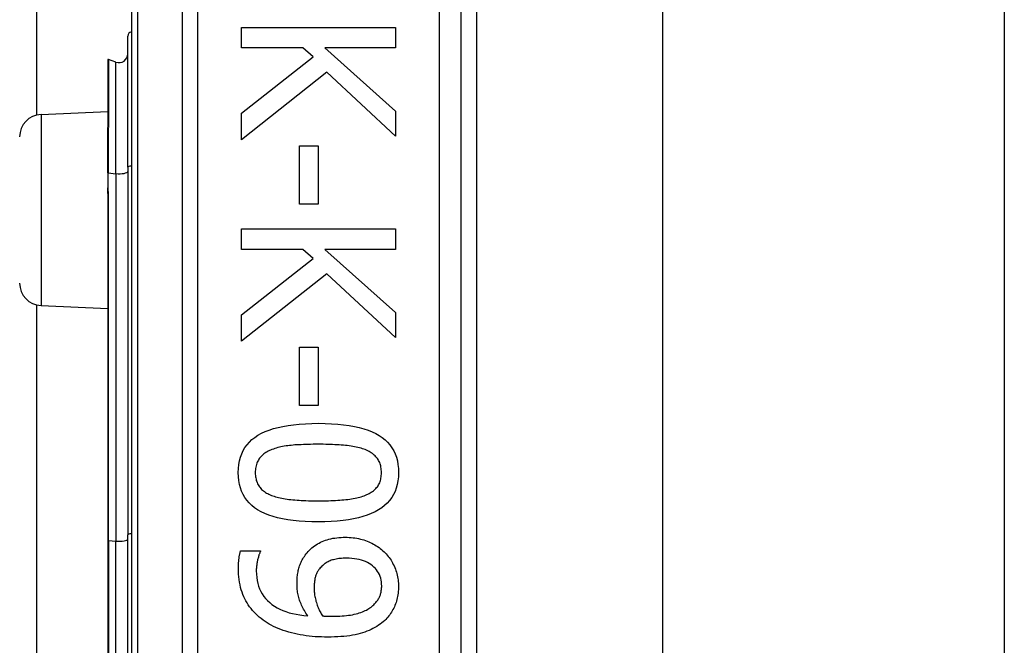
# Model space of a CAD drawing. Header units: inches. Extents: x 4 to 76.4, y 5.6 to 49.6.
# Tile 14 of 56: x 22.295 to 23.369, y 23.376 to 24.058. Entities that reach past the tile are written whole.
import ezdxf

# ---------------------------------------------------------------- set-up
doc = ezdxf.new("R2010")
doc.units = ezdxf.units.IN
doc.header["$LTSCALE"] = 4.856739
doc.header["$MEASUREMENT"] = 0
doc.layers.add('Visible Edges(ANSI)', color=7, linetype='Continuous', lineweight=25)
doc.layers.add('Visible Tangent Edges(ANSI)', color=7, linetype='Continuous', lineweight=25)

msp = doc.modelspace()

# ---------------------------------------------------------------- linework, layer by layer
at = {"layer": 'Visible Edges(ANSI)'}
for p, q in [((22.3135, 23.9539), (22.3135, 31.7954)), ((22.4167, 24.5709), (22.4167, 22.2767)), ((22.7766, 22.5096), (22.7766, 24.338)), ((22.7934, 24.1893), (22.7934, 22.6582)), ((22.9963, 24.174), (22.9963, 22.6735)), ((23.3692, 24.174), (23.3692, 22.6735)), ((22.5368, 24.0494), (22.7048, 24.0494)), ((22.5368, 24.0271), (22.5368, 24.0494)), ((22.7048, 24.0494), (22.7048, 24.0271)), ((22.4127, 23.897), (22.4127, 24.04)), ((22.6039, 24.0271), (22.5368, 24.0271)), ((22.6149, 24.0173), (22.6039, 24.0271)), ((22.6276, 24.0271), (22.7048, 23.9582)), ((22.7048, 24.0271), (22.6276, 24.0271)), ((22.3998, 24.0117), (22.3915, 24.0147)), ((22.5368, 23.9559), (22.6149, 24.0173)), ((22.3909, 24.0142), (22.3909, 23.9403)), ((22.6298, 24.0006), (22.5368, 23.9269)), ((22.7048, 23.931), (22.6298, 24.0006)), ((22.3181, 23.9546), (22.3909, 23.9578)), ((22.5368, 23.9269), (22.5368, 23.9559)), ((22.7048, 23.9582), (22.7048, 23.931)), ((22.3909, 23.9403), (22.3909, 23.9395)), ((22.3909, 23.8908), (22.3909, 23.9395)), ((22.6001, 23.9204), (22.6205, 23.9204)), ((22.6001, 23.8568), (22.6001, 23.9204)), ((22.6205, 23.9204), (22.6205, 23.8568)), ((22.4127, 23.897), (22.4127, 23.4961)), ((22.3909, 23.8908), (22.3909, 23.8751)), ((22.3909, 23.8751), (22.3909, 23.8682)), ((22.3909, 23.8682), (22.3909, 23.4898)), ((22.6205, 23.8568), (22.6001, 23.8568)), ((22.5368, 23.8297), (22.7048, 23.8297)), ((22.5368, 23.8074), (22.5368, 23.8297)), ((22.7048, 23.8297), (22.7048, 23.8074)), ((22.6039, 23.8074), (22.5368, 23.8074)), ((22.6149, 23.7976), (22.6039, 23.8074)), ((22.6276, 23.8074), (22.7048, 23.7385)), ((22.7048, 23.8074), (22.6276, 23.8074)), ((22.5368, 23.7362), (22.6149, 23.7976)), ((22.6298, 23.7809), (22.5368, 23.7072)), ((22.7048, 23.7113), (22.6298, 23.7809)), ((22.3135, 23.1007), (22.3135, 23.7469)), ((22.3181, 23.7462), (22.3909, 23.7431)), ((22.5368, 23.7072), (22.5368, 23.7362)), ((22.7048, 23.7385), (22.7048, 23.7113)), ((22.6001, 23.7007), (22.6205, 23.7007)), ((22.6001, 23.6371), (22.6001, 23.7007)), ((22.6205, 23.7007), (22.6205, 23.6371)), ((22.6205, 23.6371), (22.6001, 23.6371)), ((22.3909, 23.4898), (22.3909, 23.3578)), ((22.4127, 23.3514), (22.4127, 23.4961)), ((22.5358, 23.4788), (22.5575, 23.4788)), ((22.5575, 23.4788), (22.5575, 23.4778))]:
    msp.add_line(p, q, dxfattribs=at)
at = {"layer": 'Visible Edges(ANSI)', "flags": 128}
for points in [[(22.5333, 23.5639), (22.5334, 23.5684), (22.5339, 23.5728), (22.5346, 23.5769), (22.5357, 23.5808), (22.537, 23.5845), (22.5387, 23.588), (22.5406, 23.5913), (22.5429, 23.5944), (22.5454, 23.5973), (22.5482, 23.5999), (22.5514, 23.6024), (22.5548, 23.6047), (22.5586, 23.6068), (22.5627, 23.6087), (22.567, 23.6104), (22.5717, 23.6119), (22.5767, 23.6133), (22.5821, 23.6144), (22.5877, 23.6154), (22.5937, 23.6162), (22.5999, 23.6169), (22.6065, 23.6173), (22.6134, 23.6176), (22.6206, 23.6177)], [(22.6206, 23.6177), (22.6281, 23.6176), (22.6351, 23.6173), (22.6418, 23.6169), (22.6482, 23.6162), (22.6543, 23.6154), (22.66, 23.6144), (22.6654, 23.6132), (22.6704, 23.6118), (22.6751, 23.6103), (22.6794, 23.6086), (22.6835, 23.6066), (22.6871, 23.6045), (22.6905, 23.6023), (22.6936, 23.5998), (22.6963, 23.5971), (22.6988, 23.5942), (22.701, 23.5911), (22.7029, 23.5878), (22.7045, 23.5843), (22.7058, 23.5807), (22.7069, 23.5768), (22.7076, 23.5727), (22.708, 23.5684), (22.7082, 23.5639)], [(22.57, 23.5891), (22.5686, 23.5885), (22.5672, 23.5879), (22.5659, 23.5873), (22.5647, 23.5866), (22.5635, 23.5859), (22.5623, 23.5851), (22.5612, 23.5843), (22.5602, 23.5835), (22.5592, 23.5826), (22.5583, 23.5817), (22.5574, 23.5808), (22.5566, 23.5798), (22.5559, 23.5787), (22.5552, 23.5777), (22.5546, 23.5765), (22.554, 23.5753), (22.5535, 23.5741), (22.5531, 23.5728), (22.5527, 23.5714), (22.5524, 23.57), (22.5522, 23.5686), (22.552, 23.5671), (22.5519, 23.5655), (22.5519, 23.5639)], [(22.6206, 23.5948), (22.6177, 23.5948), (22.6149, 23.5948), (22.6122, 23.5947), (22.6095, 23.5947), (22.6069, 23.5946), (22.6044, 23.5945), (22.602, 23.5944), (22.5997, 23.5943), (22.5974, 23.5942), (22.5952, 23.5941), (22.5931, 23.5939), (22.5911, 23.5937), (22.5892, 23.5935), (22.5872, 23.5933), (22.5854, 23.593), (22.5835, 23.5927), (22.5817, 23.5924), (22.5799, 23.592), (22.5782, 23.5916), (22.5765, 23.5912), (22.5748, 23.5907), (22.5732, 23.5902), (22.5716, 23.5897), (22.57, 23.5891)], [(22.6718, 23.589), (22.6704, 23.5895), (22.6688, 23.59), (22.6673, 23.5905), (22.6656, 23.591), (22.6639, 23.5914), (22.6621, 23.5918), (22.6603, 23.5922), (22.6584, 23.5925), (22.6564, 23.5928), (22.6544, 23.5931), (22.6523, 23.5934), (22.6502, 23.5936), (22.648, 23.5938), (22.6457, 23.594), (22.6434, 23.5941), (22.6411, 23.5943), (22.6387, 23.5944), (22.6363, 23.5945), (22.6338, 23.5946), (22.6312, 23.5947), (22.6287, 23.5947), (22.626, 23.5948), (22.6234, 23.5948), (22.6206, 23.5948)], [(22.6895, 23.5639), (22.6895, 23.5655), (22.6894, 23.567), (22.6892, 23.5684), (22.689, 23.5698), (22.6887, 23.5712), (22.6884, 23.5725), (22.688, 23.5737), (22.6876, 23.575), (22.687, 23.5761), (22.6864, 23.5773), (22.6858, 23.5783), (22.6851, 23.5794), (22.6843, 23.5804), (22.6835, 23.5813), (22.6826, 23.5822), (22.6817, 23.5831), (22.6806, 23.584), (22.6796, 23.5848), (22.6784, 23.5856), (22.6772, 23.5863), (22.676, 23.587), (22.6746, 23.5877), (22.6733, 23.5884), (22.6718, 23.589)], [(22.6208, 23.5103), (22.6134, 23.5104), (22.6064, 23.5107), (22.5997, 23.5111), (22.5933, 23.5117), (22.5873, 23.5126), (22.5816, 23.5136), (22.5762, 23.5148), (22.5712, 23.5161), (22.5665, 23.5177), (22.5622, 23.5194), (22.5581, 23.5213), (22.5544, 23.5234), (22.551, 23.5257), (22.548, 23.5282), (22.5452, 23.5309), (22.5427, 23.5338), (22.5405, 23.5368), (22.5386, 23.5401), (22.5369, 23.5436), (22.5356, 23.5473), (22.5346, 23.5511), (22.5339, 23.5552), (22.5334, 23.5595), (22.5333, 23.5639)], [(22.5519, 23.5639), (22.5519, 23.5624), (22.552, 23.5609), (22.5522, 23.5595), (22.5524, 23.5581), (22.5527, 23.5568), (22.553, 23.5555), (22.5534, 23.5542), (22.5539, 23.553), (22.5544, 23.5518), (22.555, 23.5507), (22.5556, 23.5496), (22.5563, 23.5486), (22.5571, 23.5476), (22.5579, 23.5467), (22.5588, 23.5457), (22.5598, 23.5449), (22.5608, 23.544), (22.5619, 23.5432), (22.563, 23.5424), (22.5642, 23.5417), (22.5655, 23.541), (22.5668, 23.5404), (22.5682, 23.5397), (22.5696, 23.5391)], [(22.7082, 23.5639), (22.708, 23.5594), (22.7076, 23.5551), (22.7068, 23.551), (22.7057, 23.5471), (22.7044, 23.5434), (22.7027, 23.5399), (22.7008, 23.5367), (22.6985, 23.5336), (22.6959, 23.5307), (22.693, 23.528), (22.6899, 23.5256), (22.6864, 23.5233), (22.6826, 23.5212), (22.6785, 23.5193), (22.6741, 23.5176), (22.6694, 23.5161), (22.6644, 23.5147), (22.6591, 23.5135), (22.6535, 23.5125), (22.6476, 23.5117), (22.6413, 23.5111), (22.6348, 23.5106), (22.6279, 23.5104), (22.6208, 23.5103)], [(22.6721, 23.5393), (22.6735, 23.5399), (22.6748, 23.5405), (22.6761, 23.5411), (22.6774, 23.5418), (22.6785, 23.5426), (22.6796, 23.5433), (22.6807, 23.5441), (22.6817, 23.5449), (22.6826, 23.5458), (22.6835, 23.5467), (22.6843, 23.5476), (22.6851, 23.5486), (22.6858, 23.5496), (22.6864, 23.5507), (22.687, 23.5518), (22.6876, 23.5529), (22.688, 23.5541), (22.6884, 23.5554), (22.6887, 23.5567), (22.689, 23.558), (22.6892, 23.5594), (22.6894, 23.5609), (22.6895, 23.5624), (22.6895, 23.5639)], [(22.5696, 23.5391), (22.571, 23.5386), (22.5725, 23.5381), (22.574, 23.5376), (22.5756, 23.5372), (22.5773, 23.5368), (22.579, 23.5364), (22.5808, 23.536), (22.5827, 23.5356), (22.5846, 23.5353), (22.5866, 23.535), (22.5886, 23.5348), (22.5907, 23.5345), (22.5929, 23.5343), (22.5951, 23.5341), (22.5974, 23.5339), (22.5997, 23.5338), (22.6021, 23.5336), (22.6046, 23.5335), (22.6072, 23.5334), (22.6098, 23.5333), (22.6124, 23.5332), (22.6151, 23.5332), (22.6179, 23.5332), (22.6208, 23.5332)], [(22.6208, 23.5332), (22.6236, 23.5332), (22.6264, 23.5332), (22.6291, 23.5332), (22.6318, 23.5333), (22.6344, 23.5334), (22.6369, 23.5335), (22.6394, 23.5336), (22.6418, 23.5338), (22.6441, 23.5339), (22.6464, 23.5341), (22.6486, 23.5343), (22.6508, 23.5345), (22.6529, 23.5348), (22.6549, 23.535), (22.6569, 23.5353), (22.6588, 23.5357), (22.6607, 23.536), (22.6625, 23.5364), (22.6642, 23.5368), (22.6659, 23.5372), (22.6675, 23.5377), (22.6691, 23.5382), (22.6706, 23.5387), (22.6721, 23.5393)], [(22.6073, 23.4752), (22.6085, 23.4766), (22.6097, 23.478), (22.611, 23.4794), (22.6123, 23.4807), (22.6137, 23.4819), (22.6152, 23.4831), (22.6166, 23.4842), (22.6182, 23.4852), (22.6197, 23.4862), (22.6214, 23.4871), (22.6231, 23.488), (22.6248, 23.4888), (22.6266, 23.4895), (22.6284, 23.4902), (22.6303, 23.4908), (22.6323, 23.4914), (22.6343, 23.4918), (22.6364, 23.4923), (22.6386, 23.4926), (22.6408, 23.4929), (22.643, 23.4931), (22.6454, 23.4933), (22.6477, 23.4934), (22.6502, 23.4934)], [(22.6502, 23.4934), (22.6523, 23.4934), (22.6544, 23.4933), (22.6565, 23.4931), (22.6586, 23.4929), (22.6606, 23.4927), (22.6626, 23.4924), (22.6645, 23.492), (22.6665, 23.4915), (22.6684, 23.491), (22.6702, 23.4905), (22.6721, 23.4899), (22.6739, 23.4892), (22.6756, 23.4885), (22.6774, 23.4877), (22.6791, 23.4869), (22.6807, 23.486), (22.6823, 23.4851), (22.6839, 23.4842), (22.6854, 23.4832), (22.6869, 23.4822), (22.6883, 23.4811), (22.6897, 23.48), (22.6911, 23.4788), (22.6924, 23.4776)], [(22.5335, 23.4598), (22.5335, 23.4605), (22.5335, 23.4613), (22.5336, 23.4621), (22.5336, 23.4629), (22.5336, 23.4636), (22.5337, 23.4644), (22.5337, 23.4652), (22.5337, 23.4661), (22.5338, 23.4669), (22.5339, 23.4677), (22.5339, 23.4685), (22.534, 23.4694), (22.5341, 23.4702), (22.5342, 23.4711), (22.5343, 23.4719), (22.5344, 23.4727), (22.5346, 23.4735), (22.5347, 23.4743), (22.5349, 23.4751), (22.535, 23.4759), (22.5352, 23.4766), (22.5354, 23.4774), (22.5356, 23.4781), (22.5358, 23.4788)], [(22.5575, 23.4778), (22.5572, 23.4773), (22.557, 23.4767), (22.5567, 23.4761), (22.5564, 23.4755), (22.5562, 23.4748), (22.5559, 23.4741), (22.5557, 23.4734), (22.5554, 23.4726), (22.5552, 23.4717), (22.5549, 23.4708), (22.5547, 23.4699), (22.5544, 23.4689), (22.5542, 23.4679), (22.554, 23.4669), (22.5538, 23.4659), (22.5536, 23.4649), (22.5535, 23.4639), (22.5534, 23.4629), (22.5532, 23.4619), (22.5532, 23.4609), (22.5531, 23.4599), (22.553, 23.4588), (22.553, 23.4578), (22.553, 23.4568)], [(22.6924, 23.4776), (22.6936, 23.4764), (22.6948, 23.4752), (22.6959, 23.474), (22.697, 23.4726), (22.698, 23.4713), (22.699, 23.4699), (22.7, 23.4684), (22.7009, 23.4669), (22.7017, 23.4654), (22.7025, 23.4638), (22.7033, 23.4622), (22.704, 23.4605), (22.7047, 23.4588), (22.7053, 23.4572), (22.7058, 23.4555), (22.7063, 23.4538), (22.7068, 23.4521), (22.7071, 23.4503), (22.7074, 23.4486), (22.7077, 23.4469), (22.7079, 23.4452), (22.708, 23.4435), (22.7081, 23.4418), (22.7082, 23.4401)], [(22.5974, 23.4428), (22.5974, 23.4443), (22.5974, 23.4458), (22.5975, 23.4473), (22.5976, 23.4488), (22.5977, 23.4502), (22.5979, 23.4516), (22.5981, 23.453), (22.5983, 23.4544), (22.5985, 23.4558), (22.5988, 23.4571), (22.5991, 23.4584), (22.5994, 23.4597), (22.5998, 23.461), (22.6002, 23.4623), (22.6007, 23.4636), (22.6012, 23.4649), (22.6018, 23.4661), (22.6024, 23.4674), (22.6031, 23.4687), (22.6038, 23.47), (22.6046, 23.4713), (22.6055, 23.4726), (22.6064, 23.4739), (22.6073, 23.4752)], [(22.6511, 23.4705), (22.6494, 23.4705), (22.6477, 23.4705), (22.6461, 23.4704), (22.6445, 23.4702), (22.6429, 23.4701), (22.6415, 23.4699), (22.64, 23.4696), (22.6386, 23.4693), (22.6373, 23.469), (22.636, 23.4687), (22.6348, 23.4683), (22.6336, 23.4678), (22.6325, 23.4673), (22.6314, 23.4668), (22.6303, 23.4663), (22.6293, 23.4656), (22.6283, 23.465), (22.6273, 23.4643), (22.6263, 23.4635), (22.6254, 23.4627), (22.6244, 23.4619), (22.6236, 23.461), (22.6227, 23.4601), (22.6219, 23.4591)], [(22.6898, 23.4402), (22.6897, 23.4425), (22.6895, 23.4447), (22.6892, 23.4468), (22.6887, 23.4488), (22.6881, 23.4508), (22.6873, 23.4527), (22.6864, 23.4545), (22.6854, 23.4562), (22.6842, 23.4578), (22.6829, 23.4594), (22.6814, 23.4609), (22.6799, 23.4623), (22.6781, 23.4636), (22.6763, 23.4648), (22.6743, 23.4659), (22.6722, 23.4669), (22.67, 23.4677), (22.6677, 23.4685), (22.6653, 23.4691), (22.6627, 23.4696), (22.66, 23.47), (22.6571, 23.4703), (22.6542, 23.4705), (22.6511, 23.4705)], [(22.5603, 23.403), (22.5582, 23.4047), (22.5562, 23.4064), (22.5542, 23.4081), (22.5523, 23.4099), (22.5505, 23.4118), (22.5488, 23.4137), (22.5472, 23.4157), (22.5457, 23.4177), (22.5442, 23.4197), (22.5429, 23.4219), (22.5416, 23.4241), (22.5404, 23.4263), (22.5393, 23.4286), (22.5383, 23.431), (22.5374, 23.4335), (22.5366, 23.4361), (22.5359, 23.4387), (22.5353, 23.4415), (22.5347, 23.4443), (22.5343, 23.4472), (22.534, 23.4502), (22.5337, 23.4533), (22.5336, 23.4565), (22.5335, 23.4598)], [(22.553, 23.4568), (22.5531, 23.4532), (22.5534, 23.4497), (22.5539, 23.4464), (22.5546, 23.4431), (22.5555, 23.4401), (22.5566, 23.4371), (22.558, 23.4343), (22.5595, 23.4316), (22.5612, 23.429), (22.5631, 23.4266), (22.5652, 23.4243), (22.5676, 23.4222), (22.5701, 23.4201), (22.5728, 23.4183), (22.5756, 23.4165), (22.5786, 23.415), (22.5818, 23.4135), (22.5852, 23.4123), (22.5888, 23.4111), (22.5925, 23.4102), (22.5964, 23.4094), (22.6004, 23.4087), (22.6047, 23.4082), (22.6091, 23.4078)], [(22.6219, 23.4591), (22.6213, 23.4584), (22.6208, 23.4576), (22.6203, 23.4569), (22.6198, 23.4561), (22.6193, 23.4553), (22.6189, 23.4545), (22.6186, 23.4537), (22.6182, 23.4528), (22.6179, 23.452), (22.6176, 23.4511), (22.6174, 23.4503), (22.6172, 23.4494), (22.617, 23.4485), (22.6168, 23.4476), (22.6167, 23.4466), (22.6165, 23.4457), (22.6164, 23.4447), (22.6163, 23.4438), (22.6162, 23.4428), (22.6161, 23.4418), (22.6161, 23.4408), (22.6161, 23.4398), (22.616, 23.4388), (22.616, 23.4377)], [(22.6091, 23.4078), (22.6081, 23.4093), (22.6071, 23.4108), (22.6062, 23.4122), (22.6054, 23.4137), (22.6046, 23.4151), (22.6038, 23.4166), (22.6031, 23.418), (22.6024, 23.4194), (22.6018, 23.4208), (22.6012, 23.4222), (22.6006, 23.4236), (22.6002, 23.4249), (22.5997, 23.4263), (22.5993, 23.4277), (22.5989, 23.4291), (22.5986, 23.4306), (22.5983, 23.432), (22.5981, 23.4335), (22.5979, 23.435), (22.5977, 23.4365), (22.5975, 23.438), (22.5974, 23.4396), (22.5974, 23.4412), (22.5974, 23.4428)], [(22.616, 23.4377), (22.616, 23.4365), (22.6161, 23.4353), (22.6162, 23.4341), (22.6163, 23.4328), (22.6165, 23.4315), (22.6166, 23.4303), (22.6169, 23.429), (22.6171, 23.4276), (22.6174, 23.4263), (22.6178, 23.425), (22.6181, 23.4236), (22.6185, 23.4222), (22.619, 23.4209), (22.6194, 23.4195), (22.6199, 23.4182), (22.6204, 23.4169), (22.6209, 23.4157), (22.6215, 23.4144), (22.6221, 23.4132), (22.6226, 23.4121), (22.6233, 23.4109), (22.6239, 23.4098), (22.6246, 23.4087), (22.6253, 23.4077)], [(22.6803, 23.4191), (22.6811, 23.4199), (22.682, 23.4207), (22.6828, 23.4216), (22.6835, 23.4224), (22.6842, 23.4232), (22.6849, 23.424), (22.6855, 23.4249), (22.686, 23.4257), (22.6865, 23.4266), (22.687, 23.4274), (22.6874, 23.4282), (22.6877, 23.4291), (22.6881, 23.43), (22.6884, 23.4308), (22.6886, 23.4317), (22.6889, 23.4326), (22.6891, 23.4335), (22.6893, 23.4344), (22.6894, 23.4354), (22.6896, 23.4363), (22.6897, 23.4373), (22.6897, 23.4382), (22.6898, 23.4392), (22.6898, 23.4402)], [(22.7082, 23.4401), (22.7081, 23.4381), (22.7081, 23.4363), (22.7079, 23.4344), (22.7077, 23.4326), (22.7075, 23.4308), (22.7072, 23.429), (22.7068, 23.4273), (22.7064, 23.4256), (22.706, 23.4239), (22.7055, 23.4223), (22.7049, 23.4207), (22.7043, 23.4191), (22.7036, 23.4175), (22.7029, 23.416), (22.7021, 23.4146), (22.7013, 23.4131), (22.7005, 23.4117), (22.6995, 23.4103), (22.6986, 23.409), (22.6976, 23.4077), (22.6965, 23.4064), (22.6954, 23.4051), (22.6943, 23.4039), (22.6931, 23.4028)], [(22.6359, 23.4073), (22.6387, 23.4073), (22.6414, 23.4073), (22.644, 23.4074), (22.6465, 23.4076), (22.649, 23.4078), (22.6513, 23.408), (22.6536, 23.4083), (22.6558, 23.4086), (22.6579, 23.409), (22.6599, 23.4094), (22.6618, 23.4099), (22.6637, 23.4104), (22.6654, 23.4109), (22.6671, 23.4115), (22.6687, 23.4121), (22.6703, 23.4127), (22.6718, 23.4134), (22.6732, 23.4141), (22.6745, 23.4149), (22.6758, 23.4156), (22.677, 23.4165), (22.6782, 23.4173), (22.6793, 23.4182), (22.6803, 23.4191)], [(22.6309, 23.3845), (22.6274, 23.3846), (22.624, 23.3847), (22.6206, 23.3848), (22.6172, 23.385), (22.6139, 23.3853), (22.6106, 23.3857), (22.6073, 23.3861), (22.6041, 23.3866), (22.6008, 23.3872), (22.5977, 23.3878), (22.5945, 23.3885), (22.5914, 23.3892), (22.5883, 23.39), (22.5853, 23.3909), (22.5824, 23.3918), (22.5796, 23.3928), (22.5769, 23.3939), (22.5743, 23.395), (22.5718, 23.3962), (22.5693, 23.3974), (22.5669, 23.3987), (22.5647, 23.4001), (22.5625, 23.4015), (22.5603, 23.403)], [(22.6253, 23.4077), (22.6256, 23.4076), (22.6259, 23.4076), (22.6262, 23.4076), (22.6265, 23.4076), (22.6268, 23.4075), (22.6272, 23.4075), (22.6276, 23.4075), (22.628, 23.4075), (22.6284, 23.4075), (22.6288, 23.4074), (22.6292, 23.4074), (22.6297, 23.4074), (22.6302, 23.4074), (22.6306, 23.4073), (22.6311, 23.4073), (22.6316, 23.4073), (22.6321, 23.4073), (22.6326, 23.4073), (22.6332, 23.4073), (22.6337, 23.4073), (22.6342, 23.4073), (22.6348, 23.4073), (22.6353, 23.4073), (22.6359, 23.4073)], [(22.6931, 23.4028), (22.6915, 23.4013), (22.6898, 23.4), (22.6881, 23.3987), (22.6863, 23.3974), (22.6844, 23.3962), (22.6824, 23.395), (22.6803, 23.3939), (22.6782, 23.3929), (22.676, 23.3919), (22.6737, 23.391), (22.6713, 23.3901), (22.6688, 23.3893), (22.6663, 23.3885), (22.6636, 23.3878), (22.6608, 23.3872), (22.658, 23.3866), (22.655, 23.3861), (22.6518, 23.3857), (22.6486, 23.3853), (22.6453, 23.3851), (22.6419, 23.3848), (22.6383, 23.3847), (22.6346, 23.3846), (22.6309, 23.3845)]]:
    msp.add_lwpolyline(points, dxfattribs=at)
at = {"layer": 'Visible Edges(ANSI)'}
for centre, radius, start, end in [((22.4175, 24.04), 0.0048, 100.0205, 180), ((22.3913, 24.0142), 0.00048, 70, 180), ((22.4031, 24.0207), 0.0096, 250, 0), ((22.3191, 23.9302), 0.0244, 92.5, 180), ((22.3191, 23.7706), 0.0244, 180, 267.5)]:
    msp.add_arc(centre, radius, start, end, dxfattribs=at)
at = {"layer": 'Visible Tangent Edges(ANSI)'}
for p, q in [((22.4237, 22.2767), (22.4237, 24.5709)), ((22.472, 24.338), (22.472, 22.5096)), ((22.489, 22.5096), (22.489, 24.338)), ((22.7526, 24.338), (22.7526, 22.5096)), ((22.3915, 24.0147), (22.3915, 23.9405)), ((22.3998, 23.89), (22.3998, 24.0117)), ((22.3181, 23.9546), (22.3181, 23.7462)), ((22.3912, 23.9396), (22.3912, 23.8908)), ((22.3912, 23.8752), (22.3912, 23.8908)), ((22.3912, 23.8908), (22.3998, 23.89)), ((22.3998, 23.89), (22.3998, 23.4892)), ((22.3915, 23.4899), (22.3915, 23.8683)), ((22.3915, 23.4899), (22.3915, 23.3577)), ((22.3915, 23.4899), (22.3998, 23.4892)), ((22.3998, 23.3584), (22.3998, 23.4892))]:
    msp.add_line(p, q, dxfattribs=at)
at = {"layer": 'Visible Tangent Edges(ANSI)', "flags": 128}
for points in [[(22.3912, 23.9396), (22.3912, 23.9397), (22.3911, 23.9397), (22.3911, 23.9398), (22.3911, 23.9398), (22.3911, 23.9399), (22.3911, 23.9399), (22.391, 23.9399), (22.391, 23.94), (22.391, 23.94), (22.391, 23.94), (22.391, 23.9401), (22.3909, 23.9401), (22.3909, 23.9401), (22.3909, 23.9401), (22.3909, 23.9401), (22.3909, 23.9402), (22.3909, 23.9402), (22.3909, 23.9402), (22.3909, 23.9402), (22.3909, 23.9402), (22.3909, 23.9402), (22.3909, 23.9402), (22.3909, 23.9403), (22.3909, 23.9403)], [(22.3912, 23.9396), (22.3912, 23.9397), (22.3912, 23.9397), (22.3912, 23.9397), (22.3913, 23.9398), (22.3913, 23.9398), (22.3913, 23.9398), (22.3913, 23.9399), (22.3913, 23.9399), (22.3914, 23.9399), (22.3914, 23.94), (22.3914, 23.94), (22.3914, 23.94), (22.3914, 23.9401), (22.3914, 23.9401), (22.3914, 23.9402), (22.3915, 23.9402), (22.3915, 23.9402), (22.3915, 23.9403), (22.3915, 23.9403), (22.3915, 23.9404), (22.3915, 23.9404), (22.3915, 23.9404), (22.3915, 23.9405), (22.3915, 23.9405)], [(22.3909, 23.8682), (22.3909, 23.8685), (22.3909, 23.8688), (22.3909, 23.8691), (22.3909, 23.8694), (22.3909, 23.8697), (22.3909, 23.87), (22.3909, 23.8703), (22.3909, 23.8706), (22.3909, 23.8708), (22.3909, 23.8711), (22.391, 23.8714), (22.391, 23.8717), (22.391, 23.872), (22.391, 23.8723), (22.391, 23.8726), (22.391, 23.8729), (22.391, 23.8732), (22.3911, 23.8735), (22.3911, 23.8738), (22.3911, 23.874), (22.3911, 23.8743), (22.3911, 23.8746), (22.3912, 23.8749), (22.3912, 23.8752)], [(22.3915, 23.8683), (22.3915, 23.8686), (22.3915, 23.8689), (22.3915, 23.8692), (22.3915, 23.8695), (22.3915, 23.8697), (22.3915, 23.87), (22.3915, 23.8703), (22.3914, 23.8706), (22.3914, 23.8709), (22.3914, 23.8712), (22.3914, 23.8715), (22.3914, 23.8717), (22.3914, 23.872), (22.3913, 23.8723), (22.3913, 23.8726), (22.3913, 23.8729), (22.3913, 23.8732), (22.3913, 23.8735), (22.3913, 23.8738), (22.3912, 23.874), (22.3912, 23.8743), (22.3912, 23.8746), (22.3912, 23.8749), (22.3912, 23.8752)]]:
    msp.add_lwpolyline(points, dxfattribs=at)
at = {"layer": 'Visible Tangent Edges(ANSI)'}
for centre, major_axis, ratio, start_param in [((22.3913, 23.9403), (-0.00048, 0), 0.548442, 4.363323), ((22.3911, 23.9395), (-0.00024, 0), 0.542742, 4.363323), ((22.4175, 23.897), (-0.0048, 0), 0.245714, 4.887279), ((22.3911, 23.8908), (-0.00024, 0), 0.245714, 4.363323), ((22.4031, 23.8923), (0.0096, 0), 0.245714, 4.363323), ((22.3911, 23.8751), (-0.00024, 0), 0.245714, 4.363323), ((22.3913, 23.8682), (-0.00048, 0), 0.245714, 4.363323), ((22.3913, 23.4898), (-0.00048, 0), 0.245714, 4.363323), ((22.4031, 23.4914), (0.0096, 0), 0.245714, 4.363323), ((22.4175, 23.4961), (-0.0048, 0), 0.245714, 4.887279)]:
    msp.add_ellipse(centre, major_axis=major_axis, ratio=ratio, start_param=start_param, end_param=6.283185, dxfattribs=at)

doc.saveas('drawing.dxf')
